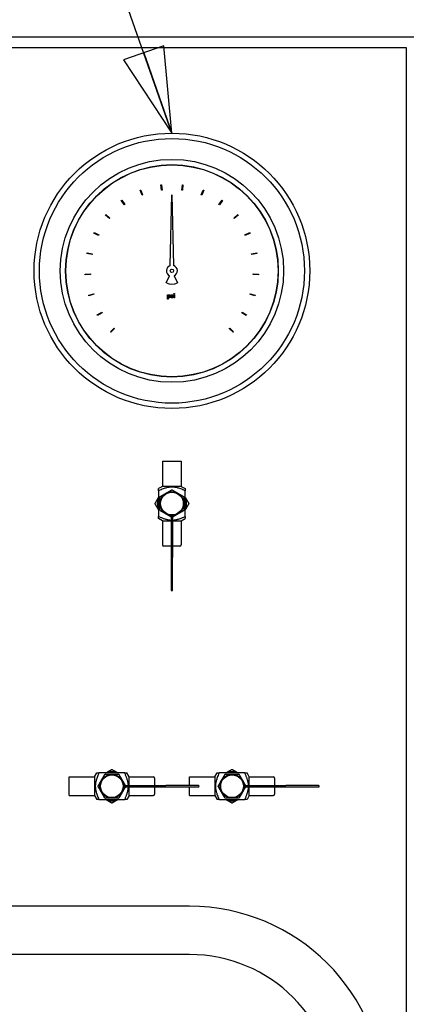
# Paper-space layout 'SHEET_1' of a CAD drawing. Header units: inches. Extents: x 4 to 540, y 12 to 340.
# Tile 16 of 116: x 64 to 73, y 134 to 157. Entities that reach past the tile are written whole.
import ezdxf

# ---------------------------------------------------------------- set-up
doc = ezdxf.new("R2010")
doc.units = ezdxf.units.IN
doc.header["$LTSCALE"] = 16
doc.header["$MEASUREMENT"] = 0
doc.layers.get('0').update_dxf_attribs({"lineweight": 25})
doc.layers.add('DIMEN', color=7, linetype='Continuous', lineweight=25)
doc.styles.get("Standard").update_dxf_attribs({"font": 'arial.ttf'})
doc.dimstyles.new('DEFAULT-ANSI$7', dxfattribs={"dimscale": 16, "dimtxt": 0.125, "dimasz": 0.125, "dimexe": 0.125, "dimexo": 0.0625, "dimgap": 0.031496, "dimtad": 0, "dimtih": 1, "dimtoh": 1, "dimrnd": 1e-08, "dimzin": 4, "dimdsep": 46, "dimtxsty": 'Standard', "dimblk": 'Filled-1', "dimcen": 0.09, "dimdle": 0.393701, "dimclrd": 256, "dimclre": 256, "dimclrt": 256, "dimadec": 0, "dimazin": 1, "dimtfac": 1.504, "dimtofl": 0, "dimtmove": 0, "dimatfit": 3, "dimldrblk": 'Filled-1', "dimfxl": 1, "dimtolj": 1, "dimtzin": 4, "dimlwd": 25, "dimlwe": 25, "dimarcsym": 0})

# ---------------------------------------------------------------- blocks, each defined once
blk = doc.blocks.new('Filled-1')
at = {"color": 0}
for p, q in [((0, 0), (-1, 0.25)), ((-1, 0.25), (-1, -0.25)), ((-1, 0), (0, 0)), ((-1, -0.25), (0, 0))]:
    blk.add_line(p, q, dxfattribs=at)
at = {"color": 0, "flags": 128}
blk.add_lwpolyline([(-1, -0.25), (0, 0), (-1, 0.25), (-1, -0.25)], dxfattribs=at)
at = {"color": 0}
blk.add_solid([(-1, -0.25), (0, 0), (-1, 0.25), (-1, -0.25)], dxfattribs=at)

psp = doc.layouts.new('SHEET_1')

# ---------------------------------------------------------------- linework, layer by layer
for p, q in [((49.653, 156.951), (73.653, 156.951)), ((49.903, 156.701), (73.403, 156.701)), ((73.403, 156.701), (73.403, 133.201)), ((67.643, 153.47), (67.658, 153.472)), ((67.659, 153.346), (67.643, 153.47)), ((67.658, 153.472), (67.674, 153.348)), ((68.132, 153.348), (68.147, 153.472)), ((68.147, 153.472), (68.162, 153.47)), ((68.162, 153.47), (68.147, 153.346)), ((67.156, 153.345), (67.17, 153.35)), ((67.201, 153.229), (67.156, 153.345)), ((67.17, 153.35), (67.215, 153.234)), ((67.215, 153.234), (67.201, 153.229)), ((67.674, 153.348), (67.659, 153.346)), ((67.864, 151.573), (67.903, 153.235)), ((67.903, 153.235), (67.941, 151.573)), ((68.147, 153.346), (68.132, 153.348)), ((68.59, 153.234), (68.636, 153.35)), ((68.604, 153.229), (68.59, 153.234)), ((68.65, 153.345), (68.604, 153.229)), ((68.636, 153.35), (68.65, 153.345)), ((66.714, 153.104), (66.726, 153.112)), ((66.786, 153.002), (66.714, 153.104)), ((66.726, 153.112), (66.798, 153.011)), ((66.798, 153.011), (66.786, 153.002)), ((69.007, 153.011), (69.08, 153.112)), ((69.019, 153.002), (69.007, 153.011)), ((69.092, 153.104), (69.019, 153.002)), ((69.08, 153.112), (69.092, 153.104)), ((66.344, 152.761), (66.354, 152.773)), ((66.44, 152.68), (66.344, 152.761)), ((66.354, 152.773), (66.449, 152.692)), ((69.356, 152.692), (69.452, 152.773)), ((69.461, 152.761), (69.366, 152.68)), ((69.452, 152.773), (69.461, 152.761)), ((66.449, 152.692), (66.44, 152.68)), ((69.366, 152.68), (69.356, 152.692)), ((66.07, 152.339), (66.077, 152.352)), ((66.183, 152.284), (66.07, 152.339)), ((66.077, 152.352), (66.189, 152.297)), ((66.189, 152.297), (66.183, 152.284)), ((69.616, 152.297), (69.729, 152.352)), ((69.623, 152.284), (69.616, 152.297)), ((69.735, 152.339), (69.623, 152.284)), ((69.729, 152.352), (69.735, 152.339)), ((65.909, 151.862), (65.912, 151.876)), ((66.031, 151.836), (65.909, 151.862)), ((65.912, 151.876), (66.034, 151.851)), ((66.034, 151.851), (66.031, 151.836)), ((69.772, 151.851), (69.894, 151.876)), ((69.775, 151.836), (69.772, 151.851)), ((69.897, 151.862), (69.775, 151.836)), ((69.894, 151.876), (69.897, 151.862)), ((65.868, 151.374), (65.993, 151.38)), ((65.869, 151.359), (65.868, 151.374)), ((65.994, 151.365), (65.869, 151.359)), ((65.993, 151.38), (65.994, 151.365)), ((67.771, 151.169), (67.849, 151.335)), ((67.957, 151.335), (68.034, 151.169)), ((69.812, 151.365), (69.812, 151.38)), ((69.812, 151.38), (69.937, 151.374)), ((69.937, 151.359), (69.812, 151.365)), ((69.937, 151.374), (69.937, 151.359)), ((65.949, 150.877), (66.069, 150.913)), ((65.954, 150.863), (65.949, 150.877)), ((66.073, 150.899), (65.954, 150.863)), ((66.069, 150.913), (66.073, 150.899)), ((67.801, 150.787), (67.801, 150.887)), ((67.801, 150.887), (67.814, 150.887)), ((67.814, 150.887), (67.814, 150.876)), ((67.928, 150.868), (67.915, 150.867)), ((67.948, 150.902), (67.948, 150.915)), ((67.948, 150.915), (67.961, 150.915)), ((67.961, 150.902), (67.948, 150.902)), ((67.948, 150.815), (67.948, 150.887)), ((67.948, 150.887), (67.961, 150.887)), ((67.961, 150.915), (67.961, 150.902)), ((67.961, 150.887), (67.961, 150.815)), ((69.732, 150.899), (69.736, 150.913)), ((69.852, 150.863), (69.732, 150.899)), ((69.736, 150.913), (69.856, 150.877)), ((69.856, 150.877), (69.852, 150.863)), ((67.814, 150.787), (67.801, 150.787)), ((67.814, 150.824), (67.814, 150.787)), ((67.873, 150.837), (67.886, 150.838)), ((67.961, 150.815), (67.948, 150.815)), ((66.15, 150.415), (66.257, 150.479)), ((66.158, 150.402), (66.15, 150.415)), ((66.265, 150.466), (66.158, 150.402)), ((66.257, 150.479), (66.265, 150.466)), ((69.541, 150.466), (69.548, 150.479)), ((69.648, 150.402), (69.541, 150.466)), ((69.548, 150.479), (69.656, 150.415)), ((69.656, 150.415), (69.648, 150.402)), ((66.458, 150.017), (66.546, 150.105)), ((66.468, 150.006), (66.458, 150.017)), ((66.557, 150.094), (66.468, 150.006)), ((66.546, 150.105), (66.557, 150.094)), ((69.249, 150.094), (69.259, 150.105)), ((69.337, 150.006), (69.249, 150.094)), ((69.259, 150.105), (69.348, 150.017)), ((69.348, 150.017), (69.337, 150.006)), ((67.684, 146.981), (68.121, 146.981)), ((67.684, 146.981), (67.684, 146.387)), ((68.121, 146.981), (68.121, 146.387)), ((67.684, 146.387), (67.59, 146.333)), ((67.59, 146.283), (67.59, 145.68)), ((68.121, 146.387), (67.684, 146.387)), ((68.121, 146.387), (68.215, 146.333)), ((68.215, 145.68), (68.215, 146.283)), ((67.684, 145.575), (67.59, 145.629)), ((67.684, 145.575), (67.887, 145.575)), ((67.684, 145.575), (67.684, 145.012)), ((67.887, 145.7), (67.887, 144.715)), ((67.918, 145.7), (67.918, 144.715)), ((67.918, 145.575), (68.121, 145.575)), ((68.121, 145.575), (68.215, 145.629)), ((68.121, 145.575), (68.121, 145.012)), ((67.887, 144.981), (67.715, 144.981)), ((68.09, 144.981), (67.918, 144.981)), ((67.887, 144.715), (67.887, 143.95)), ((67.918, 143.95), (67.918, 144.715)), ((65.493, 139.12), (65.493, 139.558)), ((65.493, 139.558), (66.087, 139.558)), ((66.087, 139.558), (66.141, 139.652)), ((66.087, 139.558), (66.087, 139.12)), ((66.794, 139.652), (66.191, 139.652)), ((66.899, 139.558), (66.845, 139.652)), ((66.899, 139.355), (66.899, 139.558)), ((66.899, 139.558), (67.462, 139.558)), ((67.493, 139.527), (67.493, 139.355)), ((68.313, 139.355), (68.313, 139.558)), ((68.313, 139.558), (68.906, 139.558)), ((68.906, 139.558), (68.961, 139.652)), ((68.906, 139.558), (68.906, 139.12)), ((69.614, 139.652), (69.011, 139.652)), ((69.719, 139.558), (69.665, 139.652)), ((69.719, 139.355), (69.719, 139.558)), ((69.719, 139.558), (70.281, 139.558)), ((70.313, 139.527), (70.313, 139.355)), ((66.774, 139.355), (67.758, 139.355)), ((66.774, 139.323), (67.758, 139.323)), ((66.899, 139.12), (66.899, 139.323)), ((67.493, 139.323), (67.493, 139.152)), ((68.524, 139.355), (67.758, 139.355)), ((67.758, 139.323), (68.524, 139.323)), ((68.313, 139.12), (68.313, 139.323)), ((69.594, 139.355), (70.578, 139.355)), ((69.594, 139.323), (70.578, 139.323)), ((69.719, 139.12), (69.719, 139.323)), ((70.313, 139.323), (70.313, 139.152)), ((71.344, 139.355), (70.578, 139.355)), ((70.578, 139.323), (71.344, 139.323)), ((65.493, 139.12), (66.087, 139.12)), ((66.087, 139.12), (66.141, 139.027)), ((66.899, 139.12), (66.845, 139.027)), ((66.899, 139.12), (67.462, 139.12)), ((68.313, 139.12), (68.906, 139.12)), ((68.906, 139.12), (68.961, 139.027)), ((69.719, 139.12), (69.665, 139.027)), ((69.719, 139.12), (70.281, 139.12)), ((66.191, 139.027), (66.794, 139.027)), ((69.011, 139.027), (69.614, 139.027)), ((68.318, 136.518), (63.389, 136.518)), ((68.318, 135.384), (63.389, 135.384))]:
    psp.add_line(p, q)
for centre, radius in [((67.903, 151.451), 3.235), ((67.903, 151.451), 3.11), ((67.903, 151.451), 2.62), ((67.903, 151.451), 2.495), ((67.903, 151.451), 2.49), ((67.903, 151.451), 0.0402), ((67.903, 145.981), 0.281), ((67.903, 145.981), 0.266), ((66.493, 139.339), 0.281), ((66.493, 139.339), 0.266), ((69.313, 139.339), 0.281), ((69.313, 139.339), 0.266)]:
    psp.add_circle(centre, radius)
for centre, radius, start, end in [((67.903, 151.451), 0.128, 107.496, 245), ((67.903, 151.451), 0.128, 295, 72.504), ((67.903, 151.451), 0.311, 245, 295), ((67.903, 145.981), 0.344, 155.38, 204.62), ((67.903, 145.981), 0.344, 335.38, 24.62), ((67.715, 145.012), 0.0312, 180, 270), ((68.09, 145.012), 0.0312, 270, 0), ((67.903, 143.95), 0.0156, 180, 0), ((66.493, 139.339), 0.344, 65.38, 114.62), ((67.462, 139.527), 0.0313, 0, 90), ((69.313, 139.339), 0.344, 65.38, 114.62), ((70.281, 139.527), 0.0312, 0, 90), ((68.524, 139.339), 0.0156, 270, 90), ((71.344, 139.339), 0.0156, 270, 90), ((67.462, 139.152), 0.0313, 270, 0), ((70.281, 139.152), 0.0312, 270, 0), ((66.493, 139.339), 0.344, 245.38, 294.62), ((69.313, 139.339), 0.344, 245.38, 294.62), ((68.318, 131.951), 4.567, 0, 90), ((68.318, 131.951), 3.433, 0, 90)]:
    psp.add_arc(centre, radius, start, end)
for points, knots in [([(67.832, 150.877), (67.831, 150.877), (67.829, 150.877), (67.826, 150.876), (67.825, 150.875), (67.822, 150.872), (67.82, 150.87), (67.817, 150.865), (67.815, 150.862), (67.814, 150.856), (67.813, 150.853), (67.814, 150.85)], [0, 0, 0, 0, 0.01030086, 0.01030086, 0.02382745, 0.02382745, 0.04396287, 0.04396287, 0.06383541, 0.06383541, 0.08336478, 0.08336478, 0.08336478, 0.08336478]), ([(67.814, 150.876), (67.815, 150.878), (67.818, 150.881), (67.824, 150.885), (67.826, 150.886), (67.83, 150.888), (67.832, 150.889), (67.834, 150.889)], [0, 0, 0, 0, 0.02029333, 0.02029333, 0.03021114, 0.03021114, 0.03916885, 0.03916885, 0.03916885, 0.03916885]), ([(67.85, 150.851), (67.85, 150.854), (67.849, 150.858), (67.847, 150.864), (67.846, 150.868), (67.842, 150.873), (67.84, 150.874), (67.837, 150.876), (67.836, 150.876), (67.834, 150.877), (67.833, 150.877), (67.832, 150.877)], [0, 0, 0, 0, 0.02328468, 0.02328468, 0.05371088, 0.05371088, 0.07254544, 0.07254544, 0.08127428, 0.08127428, 0.08978114, 0.08978114, 0.08978114, 0.08978114]), ([(67.834, 150.889), (67.835, 150.889), (67.837, 150.889), (67.842, 150.887), (67.844, 150.886), (67.85, 150.882), (67.853, 150.879), (67.858, 150.872), (67.86, 150.868), (67.862, 150.859), (67.863, 150.855), (67.863, 150.852)], [0, 0, 0, 0, 0.01297321, 0.01297321, 0.02976754, 0.02976754, 0.04981668, 0.04981668, 0.07069649, 0.07069649, 0.09133528, 0.09133528, 0.09133528, 0.09133528]), ([(67.874, 150.868), (67.874, 150.869), (67.875, 150.871), (67.876, 150.875), (67.877, 150.877), (67.879, 150.881), (67.881, 150.882), (67.882, 150.884)], [0, 0, 0, 0, 0.0119503, 0.0119503, 0.02671657, 0.02671657, 0.04156251, 0.04156251, 0.04156251, 0.04156251]), ([(67.903, 150.845), (67.897, 150.847), (67.889, 150.848), (67.88, 150.855), (67.878, 150.858), (67.876, 150.861), (67.875, 150.862), (67.875, 150.865), (67.874, 150.866), (67.874, 150.868)], [0, 0, 0, 0, 0.0472126, 0.0472126, 0.0724341, 0.0724341, 0.0919181, 0.0919181, 0.1110504, 0.1110504, 0.1110504, 0.1110504]), ([(67.882, 150.884), (67.884, 150.885), (67.885, 150.885), (67.891, 150.888), (67.896, 150.889), (67.9, 150.889)], [0, 0, 0, 0, 0.01117492, 0.01117492, 0.03636802, 0.03636802, 0.03636802, 0.03636802]), ([(67.901, 150.877), (67.899, 150.877), (67.897, 150.877), (67.894, 150.876), (67.892, 150.875), (67.889, 150.873), (67.889, 150.872), (67.888, 150.871), (67.888, 150.871), (67.888, 150.87), (67.888, 150.869), (67.888, 150.869)], [0, 0, 0, 0, 0.01457318, 0.01457318, 0.03030704, 0.03030704, 0.03901658, 0.03901658, 0.04302419, 0.04302419, 0.04695167, 0.04695167, 0.04695167, 0.04695167]), ([(67.888, 150.869), (67.888, 150.868), (67.888, 150.868), (67.888, 150.866), (67.888, 150.866), (67.889, 150.865)], [0, 0, 0, 0, 0.00523907, 0.00523907, 0.01050232, 0.01050232, 0.01050232, 0.01050232]), ([(67.889, 150.865), (67.889, 150.864), (67.89, 150.864), (67.891, 150.863), (67.892, 150.863), (67.893, 150.862)], [0, 0, 0, 0, 0.00622748, 0.00622748, 0.01298919, 0.01298919, 0.01298919, 0.01298919]), ([(67.893, 150.862), (67.894, 150.862), (67.896, 150.861), (67.899, 150.86), (67.901, 150.86), (67.902, 150.859)], [0, 0, 0, 0, 0.00998975, 0.00998975, 0.02429225, 0.02429225, 0.02429225, 0.02429225]), ([(67.9, 150.889), (67.905, 150.889), (67.909, 150.888), (67.916, 150.885), (67.919, 150.883), (67.924, 150.879), (67.925, 150.877), (67.927, 150.873), (67.928, 150.87), (67.928, 150.868)], [0, 0, 0, 0, 0.03306975, 0.03306975, 0.05935706, 0.05935706, 0.07869839, 0.07869839, 0.09801391, 0.09801391, 0.09801391, 0.09801391]), ([(67.915, 150.867), (67.915, 150.868), (67.915, 150.869), (67.914, 150.871), (67.913, 150.872), (67.91, 150.874), (67.909, 150.875), (67.906, 150.876), (67.905, 150.877), (67.903, 150.877), (67.902, 150.877), (67.901, 150.877)], [0, 0, 0, 0, 0.00763462, 0.00763462, 0.01756752, 0.01756752, 0.03140757, 0.03140757, 0.03927119, 0.03927119, 0.04695429, 0.04695429, 0.04695429, 0.04695429]), ([(67.902, 150.859), (67.908, 150.858), (67.914, 150.856), (67.922, 150.852), (67.926, 150.85), (67.93, 150.845), (67.931, 150.843), (67.932, 150.841), (67.932, 150.84), (67.932, 150.838), (67.933, 150.837), (67.932, 150.837)], [0, 0, 0, 0, 0.04193278, 0.04193278, 0.05932368, 0.05932368, 0.06853151, 0.06853151, 0.07325574, 0.07325574, 0.07774024, 0.07774024, 0.07774024, 0.07774024]), ([(67.814, 150.85), (67.813, 150.847), (67.814, 150.844), (67.816, 150.838), (67.818, 150.834), (67.822, 150.829), (67.823, 150.828), (67.826, 150.826), (67.827, 150.826), (67.829, 150.825), (67.83, 150.825), (67.831, 150.825)], [0, 0, 0, 0, 0.02322797, 0.02322797, 0.05294076, 0.05294076, 0.07328258, 0.07328258, 0.08325354, 0.08325354, 0.09300739, 0.09300739, 0.09300739, 0.09300739]), ([(67.832, 150.813), (67.831, 150.813), (67.829, 150.814), (67.825, 150.815), (67.823, 150.817), (67.818, 150.82), (67.815, 150.822), (67.814, 150.824)], [0, 0, 0, 0, 0.01150824, 0.01150824, 0.03263308, 0.03263308, 0.05663204, 0.05663204, 0.05663204, 0.05663204]), ([(67.831, 150.825), (67.833, 150.825), (67.834, 150.825), (67.837, 150.826), (67.839, 150.827), (67.842, 150.83), (67.844, 150.832), (67.847, 150.837), (67.848, 150.84), (67.85, 150.845), (67.85, 150.848), (67.85, 150.851)], [0, 0, 0, 0, 0.01071137, 0.01071137, 0.02407168, 0.02407168, 0.04411244, 0.04411244, 0.06645343, 0.06645343, 0.08878202, 0.08878202, 0.08878202, 0.08878202]), ([(67.863, 150.852), (67.863, 150.847), (67.862, 150.842), (67.858, 150.831), (67.855, 150.827), (67.848, 150.82), (67.845, 150.817), (67.84, 150.815), (67.839, 150.814), (67.835, 150.814), (67.834, 150.813), (67.832, 150.813)], [0, 0, 0, 0, 0.0342805, 0.0342805, 0.0656597, 0.0656597, 0.0911704, 0.0911704, 0.1037336, 0.1037336, 0.1148102, 0.1148102, 0.1148102, 0.1148102]), ([(67.904, 150.813), (67.9, 150.813), (67.897, 150.814), (67.89, 150.816), (67.886, 150.818), (67.88, 150.823), (67.878, 150.825), (67.875, 150.829), (67.875, 150.831), (67.874, 150.834), (67.873, 150.835), (67.873, 150.837)], [0, 0, 0, 0, 0.0256185, 0.0256185, 0.0570139, 0.0570139, 0.0819114, 0.0819114, 0.0939542, 0.0939542, 0.1058298, 0.1058298, 0.1058298, 0.1058298]), ([(67.886, 150.838), (67.886, 150.837), (67.887, 150.835), (67.888, 150.833), (67.889, 150.831), (67.892, 150.829), (67.894, 150.827), (67.898, 150.826), (67.899, 150.826), (67.901, 150.825), (67.903, 150.825), (67.904, 150.825)], [0, 0, 0, 0, 0.01013725, 0.01013725, 0.02329745, 0.02329745, 0.04129455, 0.04129455, 0.05078689, 0.05078689, 0.06008173, 0.06008173, 0.06008173, 0.06008173]), ([(67.915, 150.841), (67.913, 150.842), (67.911, 150.842), (67.907, 150.844), (67.905, 150.844), (67.903, 150.845)], [0, 0, 0, 0, 0.01396383, 0.01396383, 0.03149812, 0.03149812, 0.03149812, 0.03149812]), ([(67.932, 150.837), (67.933, 150.835), (67.932, 150.834), (67.931, 150.83), (67.93, 150.828), (67.927, 150.824), (67.925, 150.821), (67.919, 150.817), (67.916, 150.816), (67.909, 150.814), (67.906, 150.813), (67.904, 150.813)], [0, 0, 0, 0, 0.00947166, 0.00947166, 0.02243131, 0.02243131, 0.03830049, 0.03830049, 0.05308964, 0.05308964, 0.06787907, 0.06787907, 0.06787907, 0.06787907]), ([(67.904, 150.825), (67.906, 150.825), (67.908, 150.825), (67.912, 150.826), (67.914, 150.828), (67.917, 150.83), (67.918, 150.831), (67.919, 150.832), (67.919, 150.833), (67.919, 150.834), (67.919, 150.835), (67.919, 150.835)], [0, 0, 0, 0, 0.01486225, 0.01486225, 0.03337884, 0.03337884, 0.04420953, 0.04420953, 0.04920576, 0.04920576, 0.05407335, 0.05407335, 0.05407335, 0.05407335]), ([(67.919, 150.835), (67.919, 150.836), (67.919, 150.837), (67.918, 150.838), (67.918, 150.839), (67.917, 150.84), (67.916, 150.841), (67.915, 150.841)], [0, 0, 0, 0, 0.00630196, 0.00630196, 0.01208505, 0.01208505, 0.02017356, 0.02017356, 0.02017356, 0.02017356])]:
    psp.add_open_spline(points, degree=3, knots=knots)
for points, weights in [([(68.215, 146.283), (67.903, 146.423), (67.59, 146.283)], [1, 1.60078105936, 1]), ([(67.59, 146.283), (67.59, 146.333), (67.59, 146.333)], [1, 1.14031242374, 1.14031242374]), ([(67.762, 146.225), (67.827, 146.262), (67.903, 146.306)], [1, 1.0379548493, 1]), ([(67.903, 146.306), (67.978, 146.262), (68.043, 146.225)], [1, 1.0379548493, 1]), ([(68.215, 146.333), (68.215, 146.333), (68.215, 146.283)], [1.14031242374, 1.14031242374, 1]), ([(67.506, 145.981), (67.551, 146.059), (67.59, 146.127)], [1, 1.03205395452, 1.00996694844]), ([(67.621, 146.143), (67.697, 146.187), (67.762, 146.225)], [1, 1.0379548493, 1]), ([(67.621, 145.981), (67.621, 146.056), (67.621, 146.143)], [1, 1.0379548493, 1]), ([(68.043, 146.225), (68.109, 146.187), (68.184, 146.143)], [1, 1.0379548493, 1]), ([(68.184, 146.143), (68.184, 146.056), (68.184, 145.981)], [1, 1.0379548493, 1]), ([(68.215, 146.127), (68.255, 146.059), (68.3, 145.981)], [1.00996694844, 1.03205395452, 1]), ([(67.59, 145.835), (67.551, 145.903), (67.506, 145.981)], [1.00996694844, 1.03205395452, 1]), ([(67.621, 145.819), (67.621, 145.906), (67.621, 145.981)], [1, 1.0379548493, 1]), ([(67.762, 145.737), (67.697, 145.775), (67.621, 145.819)], [1, 1.0379548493, 1]), ([(68.184, 145.819), (68.109, 145.775), (68.043, 145.737)], [1, 1.0379548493, 1]), ([(68.184, 145.981), (68.184, 145.906), (68.184, 145.819)], [1, 1.0379548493, 1]), ([(68.3, 145.981), (68.255, 145.903), (68.215, 145.835)], [1, 1.03205395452, 1.00996694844]), ([(67.59, 145.68), (67.773, 145.597), (67.887, 145.593)], [1, 1.280878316, 1.29912309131]), ([(67.59, 145.629), (67.59, 145.629), (67.59, 145.68)], [1.14031242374, 1.14031242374, 1]), ([(67.887, 145.665), (67.821, 145.703), (67.762, 145.737)], [1.00692964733, 1.03409813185, 1]), ([(68.043, 145.737), (67.985, 145.703), (67.918, 145.665)], [1, 1.03409813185, 1.00692964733]), ([(67.918, 145.593), (68.033, 145.597), (68.215, 145.68)], [1.29912309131, 1.280878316, 1]), ([(68.215, 145.68), (68.215, 145.629), (68.215, 145.629)], [1, 1.14031242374, 1.14031242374]), ([(66.191, 139.652), (66.05, 139.339), (66.191, 139.027)], [1, 1.60078105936, 1]), ([(66.141, 139.652), (66.141, 139.652), (66.191, 139.652)], [1.14031242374, 1.14031242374, 1]), ([(66.249, 139.48), (66.287, 139.545), (66.33, 139.62)], [1, 1.0379548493, 1]), ([(66.33, 139.62), (66.417, 139.62), (66.493, 139.62)], [1, 1.0379548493, 1]), ([(66.347, 139.652), (66.415, 139.691), (66.493, 139.736)], [1.00996694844, 1.03205395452, 1]), ([(66.493, 139.736), (66.571, 139.691), (66.639, 139.652)], [1, 1.03205395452, 1.00996694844]), ([(66.493, 139.62), (66.568, 139.62), (66.655, 139.62)], [1, 1.0379548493, 1]), ([(66.655, 139.62), (66.699, 139.545), (66.736, 139.48)], [1, 1.0379548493, 1]), ([(66.881, 139.355), (66.877, 139.469), (66.794, 139.652)], [1.29912309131, 1.280878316, 1]), ([(66.794, 139.652), (66.845, 139.652), (66.845, 139.652)], [1, 1.14031242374, 1.14031242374]), ([(69.011, 139.652), (68.87, 139.339), (69.011, 139.027)], [1, 1.60078105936, 1]), ([(68.961, 139.652), (68.961, 139.652), (69.011, 139.652)], [1.14031242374, 1.14031242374, 1]), ([(69.069, 139.48), (69.107, 139.545), (69.15, 139.62)], [1, 1.0379548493, 1]), ([(69.15, 139.62), (69.237, 139.62), (69.313, 139.62)], [1, 1.0379548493, 1]), ([(69.166, 139.652), (69.234, 139.691), (69.313, 139.736)], [1.00996694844, 1.03205395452, 1]), ([(69.313, 139.736), (69.391, 139.691), (69.459, 139.652)], [1, 1.03205395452, 1.00996694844]), ([(69.313, 139.62), (69.388, 139.62), (69.475, 139.62)], [1, 1.0379548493, 1]), ([(69.475, 139.62), (69.519, 139.545), (69.556, 139.48)], [1, 1.0379548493, 1]), ([(69.701, 139.355), (69.697, 139.469), (69.614, 139.652)], [1.29912309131, 1.280878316, 1]), ([(69.614, 139.652), (69.665, 139.652), (69.665, 139.652)], [1, 1.14031242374, 1.14031242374]), ([(66.168, 139.339), (66.212, 139.414), (66.249, 139.48)], [1, 1.0379548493, 1]), ([(66.249, 139.198), (66.212, 139.264), (66.168, 139.339)], [1, 1.0379548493, 1]), ([(66.736, 139.48), (66.77, 139.421), (66.809, 139.355)], [1, 1.03409813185, 1.00692964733]), ([(66.809, 139.323), (66.77, 139.257), (66.736, 139.198)], [1.00692964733, 1.03409813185, 1]), ([(66.794, 139.027), (66.877, 139.209), (66.881, 139.323)], [1, 1.280878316, 1.29912309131]), ([(68.988, 139.339), (69.031, 139.414), (69.069, 139.48)], [1, 1.0379548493, 1]), ([(69.069, 139.198), (69.031, 139.264), (68.988, 139.339)], [1, 1.0379548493, 1]), ([(69.556, 139.48), (69.59, 139.421), (69.628, 139.355)], [1, 1.03409813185, 1.00692964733]), ([(69.628, 139.323), (69.59, 139.257), (69.556, 139.198)], [1.00692964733, 1.03409813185, 1]), ([(69.614, 139.027), (69.697, 139.209), (69.701, 139.323)], [1, 1.280878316, 1.29912309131]), ([(66.33, 139.058), (66.287, 139.133), (66.249, 139.198)], [1, 1.0379548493, 1]), ([(66.493, 139.058), (66.417, 139.058), (66.33, 139.058)], [1, 1.0379548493, 1]), ([(66.655, 139.058), (66.568, 139.058), (66.493, 139.058)], [1, 1.0379548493, 1]), ([(66.736, 139.198), (66.699, 139.133), (66.655, 139.058)], [1, 1.0379548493, 1]), ([(69.15, 139.058), (69.107, 139.133), (69.069, 139.198)], [1, 1.0379548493, 1]), ([(69.313, 139.058), (69.237, 139.058), (69.15, 139.058)], [1, 1.0379548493, 1]), ([(69.475, 139.058), (69.388, 139.058), (69.313, 139.058)], [1, 1.0379548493, 1]), ([(69.556, 139.198), (69.519, 139.133), (69.475, 139.058)], [1, 1.0379548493, 1]), ([(66.191, 139.027), (66.141, 139.027), (66.141, 139.027)], [1, 1.14031242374, 1.14031242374]), ([(66.493, 138.942), (66.415, 138.987), (66.347, 139.027)], [1, 1.03205395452, 1.00996694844]), ([(66.639, 139.027), (66.571, 138.987), (66.493, 138.942)], [1.00996694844, 1.03205395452, 1]), ([(66.845, 139.027), (66.845, 139.027), (66.794, 139.027)], [1.14031242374, 1.14031242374, 1]), ([(69.011, 139.027), (68.961, 139.027), (68.961, 139.027)], [1, 1.14031242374, 1.14031242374]), ([(69.313, 138.942), (69.234, 138.987), (69.166, 139.027)], [1, 1.03205395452, 1.00996694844]), ([(69.459, 139.027), (69.391, 138.987), (69.313, 138.942)], [1.00996694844, 1.03205395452, 1]), ([(69.665, 139.027), (69.665, 139.027), (69.614, 139.027)], [1.14031242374, 1.14031242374, 1])]:
    psp.add_rational_spline(points, weights, degree=2)

# ---------------------------------------------------------------- leaders
at = {"layer": 'DIMEN', "linetype": 'Continuous', "lineweight": 25, "annotation_type": 0, "has_hookline": 1, "hookline_direction": 1, "text_width": 25.873}
psp.add_leader([(67.903, 154.686), (51.401, 201.634), (49.401, 201.634)], dimstyle='DEFAULT-ANSI$7', override={"dimtad": 0}, dxfattribs=at)

doc.saveas('drawing.dxf')
